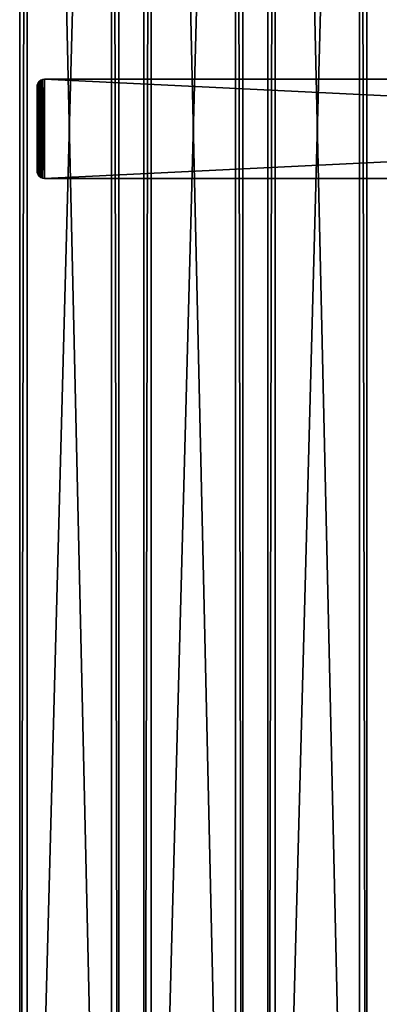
# Model space of a CAD drawing. Extents: x -1687 to 817, y -668 to 832.
# Tile 40 of 182: x -855 to -710, y -271 to 126. Entities that reach past the tile are written whole.
import ezdxf

# ---------------------------------------------------------------- set-up
doc = ezdxf.new("R2010")
doc.units = 0
doc.header["$LTSCALE"] = 25.4
doc.layers.get('0').update_dxf_attribs({"color": 13, "linetype": 'CONTINUOUS'})
doc.layers.add('STEEL', color=54, linetype='CONTINUOUS')
doc.layers.add('WOOD', color=253, linetype='CONTINUOUS')

# ---------------------------------------------------------------- blocks, each defined once
blk = doc.blocks.new('TWA001_00_03_01_DOMY_LNA_O')
at = {"color": 0}
for p, q in [((0, 40, -3), (-1500, 40, -3)), ((0, 40, -37), (-1500, 40, -37)), ((0, 40, -3), (-1500, 40, -3)), ((0, 40, -37), (-1500, 40, -37)), ((0, 37), (-1500, 37)), ((0, 37), (-1500, 37)), ((0, 37, -40), (-1500, 37, -40)), ((0, 37, -40), (-1500, 37, -40)), ((-1500, 0), (0, 0)), ((0, 0, -40), (-1500, 0, -40)), ((-1500, 0), (0, 0)), ((0, 0, -40), (-1500, 0, -40))]:
    blk.add_line(p, q, dxfattribs=at)
at = {"color": 7}
mesh = blk.add_polyface(dxfattribs=at)
corners = [(0, 37), (-1500, 40, -3), (-1500, 37), (0, 40, -3)]
mesh.append_faces([[corners[k] for k in face] for face in [(0, 1, 2), (1, 0, 3)]], dxfattribs={"vtx0": -1, "color": 7})
mesh = blk.add_polyface(dxfattribs=at)
corners = [(-1500, 40, -3), (0, 40, -37), (-1500, 40, -37), (0, 40, -3)]
mesh.append_faces([[corners[k] for k in face] for face in [(0, 1, 2), (1, 0, 3)]], dxfattribs={"vtx0": -1, "color": 7})
mesh = blk.add_polyface(dxfattribs=at)
corners = [(-1500, 40, -37), (0, 37, -40), (-1500, 37, -40), (0, 40, -37)]
mesh.append_faces([[corners[k] for k in face] for face in [(0, 1, 2), (1, 0, 3)]], dxfattribs={"vtx0": -1, "color": 7})
mesh = blk.add_polyface(dxfattribs=at)
corners = [(0, 0), (-1500, 37), (-1500, 0), (0, 37)]
mesh.append_faces([[corners[k] for k in face] for face in [(0, 1, 2), (1, 0, 3)]], dxfattribs={"vtx0": -1, "color": 7})
mesh = blk.add_polyface(dxfattribs=at)
corners = [(0, 37, -40), (-1500, 0, -40), (-1500, 37, -40), (0, 0, -40)]
mesh.append_faces([[corners[k] for k in face] for face in [(0, 1, 2), (1, 0, 3)]], dxfattribs={"vtx0": -1, "color": 7})
mesh = blk.add_polyface(dxfattribs=at)
corners = [(0, 0), (-1500, 0, -40), (0, 0, -40), (-1500, 0)]
mesh.append_faces([[corners[k] for k in face] for face in [(0, 1, 2), (1, 0, 3)]], dxfattribs={"vtx0": -1, "color": 7})
blk = doc.blocks.new('TWA001_00_02_01')
at = {"color": 0}
for p, q in [((-412, 20), (412, 20)), ((412, 20, 5), (-412, 20, 5)), ((-412, 20), (412, 20)), ((412, 20, 5), (-412, 20, 5)), ((412, 20), (412.78, 19.9)), ((412.78, 19.9, 5), (412, 20, 5)), ((412.78, 19.9), (412, 20, 5)), ((412.78, 19.9, 5), (412, 20, 5)), ((412.78, 19.9), (412, 20, 5)), ((412, 20), (412.78, 19.9)), ((412, 20), (412, 20, 5)), ((412, 20), (412, 20, 5)), ((412.78, 19.9), (413.5, 19.6)), ((413.5, 19.6, 5), (412.78, 19.9, 5)), ((413.5, 19.6), (412.78, 19.9, 5)), ((413.5, 19.6, 5), (412.78, 19.9, 5)), ((413.5, 19.6), (412.78, 19.9, 5)), ((412.78, 19.9), (413.5, 19.6)), ((412.78, 19.9), (412.78, 19.9, 5)), ((412.78, 19.9), (412.78, 19.9, 5)), ((413.5, 19.6), (414.12, 19.12)), ((414.12, 19.12, 5), (413.5, 19.6, 5)), ((414.12, 19.12), (413.5, 19.6, 5)), ((414.12, 19.12, 5), (413.5, 19.6, 5)), ((414.12, 19.12), (413.5, 19.6, 5)), ((413.5, 19.6), (414.12, 19.12)), ((413.5, 19.6), (413.5, 19.6, 5)), ((413.5, 19.6), (413.5, 19.6, 5)), ((414.12, 19.12), (414.6, 18.5)), ((414.6, 18.5, 5), (414.12, 19.12, 5)), ((414.6, 18.5), (414.12, 19.12, 5)), ((414.6, 18.5, 5), (414.12, 19.12, 5)), ((414.6, 18.5), (414.12, 19.12, 5)), ((414.12, 19.12), (414.6, 18.5)), ((414.12, 19.12), (414.12, 19.12, 5)), ((414.12, 19.12), (414.12, 19.12, 5)), ((414.6, 18.5), (414.9, 17.78)), ((414.9, 17.78, 5), (414.6, 18.5, 5)), ((414.9, 17.78), (414.6, 18.5, 5)), ((414.9, 17.78, 5), (414.6, 18.5, 5)), ((414.9, 17.78), (414.6, 18.5, 5)), ((414.6, 18.5), (414.9, 17.78)), ((414.6, 18.5), (414.6, 18.5, 5)), ((414.6, 18.5), (414.6, 18.5, 5)), ((414.9, 17.78), (415, 17)), ((415, 17, 5), (414.9, 17.78, 5)), ((415, 17), (414.9, 17.78, 5)), ((415, 17, 5), (414.9, 17.78, 5)), ((415, 17), (414.9, 17.78, 5)), ((414.9, 17.78), (415, 17)), ((414.9, 17.78), (414.9, 17.78, 5)), ((414.9, 17.78), (414.9, 17.78, 5)), ((415, 17), (415, -17)), ((415, -17, 5), (415, 17, 5)), ((415, 17), (415, -17)), ((415, 17), (415, 17, 5)), ((415, -17, 5), (415, 17, 5)), ((415, 17), (415, 17, 5)), ((413.5, -19.6), (412.78, -19.9)), ((412.78, -19.9, 5), (413.5, -19.6, 5)), ((412.78, -19.9), (413.5, -19.6, 5)), ((412.78, -19.9, 5), (413.5, -19.6, 5)), ((412.78, -19.9), (413.5, -19.6, 5)), ((413.5, -19.6), (412.78, -19.9)), ((414.12, -19.12), (413.5, -19.6)), ((413.5, -19.6, 5), (414.12, -19.12, 5)), ((413.5, -19.6), (414.12, -19.12, 5)), ((413.5, -19.6, 5), (414.12, -19.12, 5)), ((413.5, -19.6), (414.12, -19.12, 5)), ((414.12, -19.12), (413.5, -19.6)), ((413.5, -19.6), (413.5, -19.6, 5)), ((413.5, -19.6), (413.5, -19.6, 5)), ((414.6, -18.5), (414.12, -19.12)), ((414.12, -19.12, 5), (414.6, -18.5, 5)), ((414.12, -19.12), (414.6, -18.5, 5)), ((414.12, -19.12, 5), (414.6, -18.5, 5)), ((414.12, -19.12), (414.6, -18.5, 5)), ((414.6, -18.5), (414.12, -19.12)), ((414.12, -19.12), (414.12, -19.12, 5)), ((414.12, -19.12), (414.12, -19.12, 5)), ((414.9, -17.78), (414.6, -18.5)), ((414.6, -18.5, 5), (414.9, -17.78, 5)), ((414.6, -18.5), (414.9, -17.78, 5)), ((414.6, -18.5, 5), (414.9, -17.78, 5)), ((414.6, -18.5), (414.9, -17.78, 5)), ((414.9, -17.78), (414.6, -18.5)), ((414.6, -18.5), (414.6, -18.5, 5)), ((414.6, -18.5), (414.6, -18.5, 5)), ((415, -17), (414.9, -17.78)), ((414.9, -17.78, 5), (415, -17, 5)), ((414.9, -17.78), (415, -17, 5)), ((414.9, -17.78, 5), (415, -17, 5)), ((414.9, -17.78), (415, -17, 5)), ((415, -17), (414.9, -17.78)), ((414.9, -17.78), (414.9, -17.78, 5)), ((414.9, -17.78), (414.9, -17.78, 5)), ((415, -17), (415, -17, 5)), ((415, -17), (415, -17, 5)), ((412, -20), (-412, -20)), ((-412, -20, 5), (412, -20, 5)), ((412, -20), (-412, -20)), ((-412, -20, 5), (412, -20, 5)), ((412.78, -19.9), (412, -20)), ((412, -20, 5), (412.78, -19.9, 5)), ((412, -20), (412.78, -19.9, 5)), ((412, -20, 5), (412.78, -19.9, 5)), ((412, -20), (412.78, -19.9, 5)), ((412.78, -19.9), (412, -20)), ((412, -20, 5), (412, -20)), ((412, -20, 5), (412, -20)), ((412.78, -19.9), (412.78, -19.9, 5)), ((412.78, -19.9), (412.78, -19.9, 5))]:
    blk.add_line(p, q, dxfattribs=at)
at = {"color": 252}
mesh = blk.add_polyface(dxfattribs=at)
corners = [(-414.9, 17.78), (-415, -17), (-415, 17), (-414.9, -17.78), (-414.6, 18.5), (-414.6, -18.5), (-414.12, 19.12), (-414.12, -19.12), (-413.5, 19.6), (-413.5, -19.6), (-412.78, 19.9), (-412.78, -19.9), (-412, 20), (-412, -20), (412, 20), (412, -20), (412.78, 19.9), (412.78, -19.9), (413.5, 19.6), (413.5, -19.6), (414.12, 19.12), (414.12, -19.12), (414.6, 18.5), (414.6, -18.5), (414.9, 17.78), (414.9, -17.78), (415, 17), (415, -17)]
mesh.append_faces([[corners[k] for k in face] for face in [(0, 1, 2), (25, 26, 27)]], dxfattribs={"vtx0": -1, "color": 252})
mesh.append_faces([[corners[k] for k in face] for face in [(1, 0, 3), (3, 4, 5), (5, 6, 7), (7, 8, 9), (9, 10, 11), (11, 12, 13), (13, 14, 15), (15, 16, 17), (17, 18, 19), (19, 20, 21), (21, 22, 23), (23, 24, 25)]], dxfattribs={"vtx0": -1, "vtx1": -1, "color": 252})
mesh.append_faces([[corners[k] for k in face] for face in [(3, 0, 4), (5, 4, 6), (7, 6, 8), (9, 8, 10), (11, 10, 12), (13, 12, 14), (15, 14, 16), (17, 16, 18), (19, 18, 20), (21, 20, 22), (23, 22, 24), (25, 24, 26)]], dxfattribs={"vtx0": -1, "vtx2": -1, "color": 252})
mesh = blk.add_polyface(dxfattribs=at)
corners = [(-414.9, -17.78, 5), (-415, 17, 5), (-415, -17, 5), (-414.9, 17.78, 5), (-414.6, -18.5, 5), (-414.6, 18.5, 5), (-414.12, -19.12, 5), (-414.12, 19.12, 5), (-413.5, -19.6, 5), (-413.5, 19.6, 5), (-412.78, -19.9, 5), (-412.78, 19.9, 5), (-412, -20, 5), (-412, 20, 5), (412, -20, 5), (412, 20, 5), (412.78, -19.9, 5), (412.78, 19.9, 5), (413.5, -19.6, 5), (413.5, 19.6, 5), (414.12, -19.12, 5), (414.12, 19.12, 5), (414.6, -18.5, 5), (414.6, 18.5, 5), (414.9, -17.78, 5), (414.9, 17.78, 5), (415, -17, 5), (415, 17, 5)]
mesh.append_faces([[corners[k] for k in face] for face in [(0, 1, 2), (25, 26, 27)]], dxfattribs={"vtx0": -1, "color": 252})
mesh.append_faces([[corners[k] for k in face] for face in [(1, 0, 3), (3, 4, 5), (5, 6, 7), (7, 8, 9), (9, 10, 11), (11, 12, 13), (13, 14, 15), (15, 16, 17), (17, 18, 19), (19, 20, 21), (21, 22, 23), (23, 24, 25)]], dxfattribs={"vtx0": -1, "vtx1": -1, "color": 252})
mesh.append_faces([[corners[k] for k in face] for face in [(3, 0, 4), (5, 4, 6), (7, 6, 8), (9, 8, 10), (11, 10, 12), (13, 12, 14), (15, 14, 16), (17, 16, 18), (19, 18, 20), (21, 20, 22), (23, 22, 24), (25, 24, 26)]], dxfattribs={"vtx0": -1, "vtx2": -1, "color": 252})
mesh = blk.add_polyface(dxfattribs=at)
corners = [(-412, 20, 5), (412, 20), (-412, 20), (412, 20, 5)]
mesh.append_faces([[corners[k] for k in face] for face in [(0, 1, 2), (1, 0, 3)]], dxfattribs={"vtx0": -1, "color": 252})
mesh = blk.add_polyface(dxfattribs=at)
corners = [(412.78, 19.9, 5), (412.78, 19.9), (412, 20, 5)]
mesh.append_faces([[corners[k] for k in face] for face in [(0, 1, 2)]], dxfattribs={"color": 252})
mesh = blk.add_polyface(dxfattribs=at)
corners = [(412, 20, 5), (412.78, 19.9), (412, 20)]
mesh.append_faces([[corners[k] for k in face] for face in [(0, 1, 2)]], dxfattribs={"color": 252})
mesh = blk.add_polyface(dxfattribs=at)
corners = [(413.5, 19.6, 5), (413.5, 19.6), (412.78, 19.9, 5)]
mesh.append_faces([[corners[k] for k in face] for face in [(0, 1, 2)]], dxfattribs={"color": 252})
mesh = blk.add_polyface(dxfattribs=at)
corners = [(412.78, 19.9, 5), (413.5, 19.6), (412.78, 19.9)]
mesh.append_faces([[corners[k] for k in face] for face in [(0, 1, 2)]], dxfattribs={"color": 252})
mesh = blk.add_polyface(dxfattribs=at)
corners = [(414.12, 19.12, 5), (414.12, 19.12), (413.5, 19.6, 5)]
mesh.append_faces([[corners[k] for k in face] for face in [(0, 1, 2)]], dxfattribs={"color": 252})
mesh = blk.add_polyface(dxfattribs=at)
corners = [(413.5, 19.6, 5), (414.12, 19.12), (413.5, 19.6)]
mesh.append_faces([[corners[k] for k in face] for face in [(0, 1, 2)]], dxfattribs={"color": 252})
mesh = blk.add_polyface(dxfattribs=at)
corners = [(414.12, 19.12, 5), (414.6, 18.5, 5), (414.6, 18.5)]
mesh.append_faces([[corners[k] for k in face] for face in [(0, 1, 2)]], dxfattribs={"color": 252})
mesh = blk.add_polyface(dxfattribs=at)
corners = [(414.12, 19.12, 5), (414.6, 18.5), (414.12, 19.12)]
mesh.append_faces([[corners[k] for k in face] for face in [(0, 1, 2)]], dxfattribs={"color": 252})
mesh = blk.add_polyface(dxfattribs=at)
corners = [(414.6, 18.5, 5), (414.9, 17.78, 5), (414.9, 17.78)]
mesh.append_faces([[corners[k] for k in face] for face in [(0, 1, 2)]], dxfattribs={"color": 252})
mesh = blk.add_polyface(dxfattribs=at)
corners = [(414.6, 18.5, 5), (414.9, 17.78), (414.6, 18.5)]
mesh.append_faces([[corners[k] for k in face] for face in [(0, 1, 2)]], dxfattribs={"color": 252})
mesh = blk.add_polyface(dxfattribs=at)
corners = [(414.9, 17.78, 5), (415, 17, 5), (415, 17)]
mesh.append_faces([[corners[k] for k in face] for face in [(0, 1, 2)]], dxfattribs={"color": 252})
mesh = blk.add_polyface(dxfattribs=at)
corners = [(414.9, 17.78, 5), (415, 17), (414.9, 17.78)]
mesh.append_faces([[corners[k] for k in face] for face in [(0, 1, 2)]], dxfattribs={"color": 252})
mesh = blk.add_polyface(dxfattribs=at)
corners = [(415, 17), (415, -17, 5), (415, -17), (415, 17, 5)]
mesh.append_faces([[corners[k] for k in face] for face in [(0, 1, 2), (1, 0, 3)]], dxfattribs={"vtx0": -1, "color": 252})
mesh = blk.add_polyface(dxfattribs=at)
corners = [(412.78, -19.9, 5), (412.78, -19.9), (413.5, -19.6, 5)]
mesh.append_faces([[corners[k] for k in face] for face in [(0, 1, 2)]], dxfattribs={"color": 252})
mesh = blk.add_polyface(dxfattribs=at)
corners = [(413.5, -19.6, 5), (412.78, -19.9), (413.5, -19.6)]
mesh.append_faces([[corners[k] for k in face] for face in [(0, 1, 2)]], dxfattribs={"color": 252})
mesh = blk.add_polyface(dxfattribs=at)
corners = [(413.5, -19.6, 5), (413.5, -19.6), (414.12, -19.12, 5)]
mesh.append_faces([[corners[k] for k in face] for face in [(0, 1, 2)]], dxfattribs={"color": 252})
mesh = blk.add_polyface(dxfattribs=at)
corners = [(414.12, -19.12, 5), (413.5, -19.6), (414.12, -19.12)]
mesh.append_faces([[corners[k] for k in face] for face in [(0, 1, 2)]], dxfattribs={"color": 252})
mesh = blk.add_polyface(dxfattribs=at)
corners = [(414.6, -18.5, 5), (414.12, -19.12, 5), (414.12, -19.12)]
mesh.append_faces([[corners[k] for k in face] for face in [(0, 1, 2)]], dxfattribs={"color": 252})
mesh = blk.add_polyface(dxfattribs=at)
corners = [(414.6, -18.5, 5), (414.12, -19.12), (414.6, -18.5)]
mesh.append_faces([[corners[k] for k in face] for face in [(0, 1, 2)]], dxfattribs={"color": 252})
mesh = blk.add_polyface(dxfattribs=at)
corners = [(414.9, -17.78, 5), (414.6, -18.5, 5), (414.6, -18.5)]
mesh.append_faces([[corners[k] for k in face] for face in [(0, 1, 2)]], dxfattribs={"color": 252})
mesh = blk.add_polyface(dxfattribs=at)
corners = [(414.9, -17.78, 5), (414.6, -18.5), (414.9, -17.78)]
mesh.append_faces([[corners[k] for k in face] for face in [(0, 1, 2)]], dxfattribs={"color": 252})
mesh = blk.add_polyface(dxfattribs=at)
corners = [(415, -17, 5), (414.9, -17.78, 5), (414.9, -17.78)]
mesh.append_faces([[corners[k] for k in face] for face in [(0, 1, 2)]], dxfattribs={"color": 252})
mesh = blk.add_polyface(dxfattribs=at)
corners = [(415, -17, 5), (414.9, -17.78), (415, -17)]
mesh.append_faces([[corners[k] for k in face] for face in [(0, 1, 2)]], dxfattribs={"color": 252})
mesh = blk.add_polyface(dxfattribs=at)
corners = [(412, -20, 5), (-412, -20), (412, -20), (-412, -20, 5)]
mesh.append_faces([[corners[k] for k in face] for face in [(0, 1, 2), (1, 0, 3)]], dxfattribs={"vtx0": -1, "color": 252})
mesh = blk.add_polyface(dxfattribs=at)
corners = [(412, -20, 5), (412, -20), (412.78, -19.9, 5)]
mesh.append_faces([[corners[k] for k in face] for face in [(0, 1, 2)]], dxfattribs={"color": 252})
mesh = blk.add_polyface(dxfattribs=at)
corners = [(412.78, -19.9, 5), (412, -20), (412.78, -19.9)]
mesh.append_faces([[corners[k] for k in face] for face in [(0, 1, 2)]], dxfattribs={"color": 252})

msp = doc.modelspace()

# ---------------------------------------------------------------- block references
at = {"layer": 'STEEL', "color": 0, "extrusion": (6.32827e-13, -3.40006e-16, -1)}
msp.add_blockref('TWA001_00_02_01', (432.92, 81.82, -1835), dxfattribs=at)
at = {"layer": 'WOOD', "color": 0, "extrusion": (-1, 6.0723e-17, 3.33067e-16)}
for p in [(668.18, 1835, 854.92), (668.18, 1835, 804.92), (668.18, 1835, 754.92)]:
    msp.add_blockref('TWA001_00_03_01_DOMY_LNA_O', p, dxfattribs=at)

doc.saveas('drawing.dxf')
